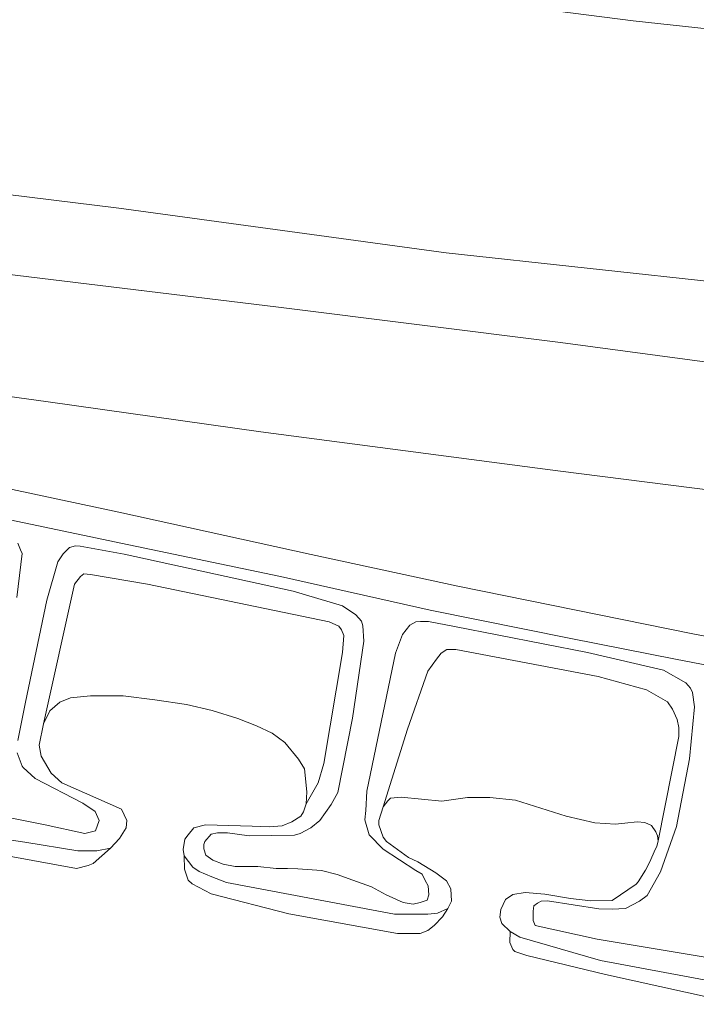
# Model space of a CAD drawing. Extents: x 126429 to 133038, y 413091 to 414846.
# Tile 61 of 256: x 127471 to 127500, y 413662 to 413704. Entities that reach past the tile are written whole.
import ezdxf

# ---------------------------------------------------------------- set-up
doc = ezdxf.new("R2010")
doc.units = 0
for name, color, linetype, lineweight in [('B-ME-BC-BETONVORM-GV', 50, 'Continuous', 18), ('B-ME-GR-GRAS-GV', 60, 'Continuous', 13), ('B-ME-GW-TALUD_KRUIN-G', 90, 'Continuous', 18), ('B-ME-GW-TALUD_TEEN-G', 90, 'Continuous', 18), ('B-ME-OB-BEKLEDING_STEEN-GV', 30, 'Continuous', 18), ('B-ME-OB-OEVERVOORZIENING-G', 7, 'Continuous', 18), ('B-ME-OG-WATER_RIVIER-GV', 130, 'Continuous', 18)]:
    doc.layers.add(name, color=color, linetype=linetype, lineweight=lineweight)

msp = doc.modelspace()

# ---------------------------------------------------------------- linework, layer by layer
at = {"layer": 'B-ME-BC-BETONVORM-GV'}
for points in [[(127382.1325, 413693.9371, 1.158), (127383.1461, 413693.9313, 1.158), (127383.1485, 413690.3947, 1.077), (127394.9537, 413690.7103, 1.086), (127401.3515, 413690.809, 1.104), (127406.72, 413690.7784, 1.095), (127412.3511, 413690.7237, 1.095), (127418.8599, 413690.5289, 1.104), (127424.8978, 413690.2494, 1.113), (127430.5945, 413689.8565, 1.104), (127435.6655, 413689.3874, 1.095), (127445.0139, 413688.179, 1.131), (127451.7437, 413687.2396, 1.131), (127459.8461, 413686.0536, 1.149), (127465.2926, 413685.2341, 1.149), (127469.8216, 413684.4388, 1.158), (127475.2571, 413683.2802, 1.104), (127483.4912, 413681.4762, 1.113), (127489.768, 413680.1114, 1.122), (127499.8253, 413678.0718, 1.113), (127507.0009, 413676.7158, 1.095)], [(127506.7905, 413675.5143, 1.0915), (127499.0874, 413676.9987, 1.0755), (127494.6083, 413677.8708, 1.0995), (127488.5874, 413679.0885, 1.1395), (127482.1792, 413680.5354, 1.0915), (127475.6915, 413681.8829, 1.0675), (127466.7121, 413683.7762, 1.1155), (127460.8589, 413684.7989, 1.1155), (127452.1019, 413686.0116, 1.1235), (127442.4979, 413687.2077, 1.1315), (127435.885, 413688.1296, 1.1155), (127428.4408, 413688.8729, 1.1075), (127422.6968, 413689.206, 1.0755), (127415.5385, 413689.5291, 1.1075), (127410.1729, 413689.5998, 1.1315), (127401.8594, 413689.6672, 1.1075), (127394.5902, 413689.4884, 1.1075), (127389.9889, 413689.4746, 1.1235), (127382.499, 413689.2371, 1.0515)]]:
    msp.add_polyline3d(points, dxfattribs=at)
at = {"layer": 'B-ME-GR-GRAS-GV'}
for points in [[(127510.4447, 413702.8932, 5.929), (127497.2754, 413704.3199, 5.956), (127485.4357, 413705.8516, 5.938), (127474.5375, 413707.1594, 5.902), (127462.921, 413708.3294, 5.92), (127450.0433, 413709.5517, 5.866), (127438.403, 413710.4966, 5.848), (127430.0161, 413711.0174, 5.92), (127420.3552, 413711.4555, 5.938), (127406.9214, 413711.8475, 5.956), (127394.6477, 413712.3229, 5.938), (127384.9416, 413712.7387, 5.929), (127383.7811, 413712.7809, 5.929), (127383.8193, 413714.4863, 5.9725), (127382.5431, 413714.5311, 5.9725)], [(127501.3332, 413693.0756, 2.698), (127489.271, 413694.3931, 2.718), (127475.266, 413696.3001, 2.738), (127459.7343, 413698.2157, 2.708), (127444.1301, 413699.6675, 2.708), (127428.0379, 413700.9857, 2.708), (127412.7754, 413701.8236, 2.788), (127398.4642, 413702.7062, 2.838), (127384.0008, 413703.2392, 2.818), (127383.3388, 413703.2555, 2.8172), (127383.7811, 413712.7809, 5.929), (127384.9416, 413712.7387, 5.929), (127394.6477, 413712.3229, 5.938), (127406.9214, 413711.8475, 5.956), (127420.3552, 413711.4555, 5.938), (127430.0161, 413711.0174, 5.92), (127438.403, 413710.4966, 5.848), (127450.0433, 413709.5517, 5.866), (127462.921, 413708.3294, 5.92), (127474.5375, 413707.1594, 5.902), (127485.4357, 413705.8516, 5.938), (127497.2754, 413704.3199, 5.956), (127510.4447, 413702.8932, 5.929)], [(127304.0653, 413701.984, 2.778), (127305.3315, 413702.0611, 2.778), (127317.6482, 413702.5415, 2.768), (127332.0181, 413703.1853, 2.778), (127345.0345, 413703.7368, 2.828), (127355.5214, 413703.727, 2.788), (127368.1351, 413703.63, 2.798), (127382.2813, 413703.2816, 2.8158), (127383.3388, 413703.2555, 2.8172), (127384.0008, 413703.2392, 2.818), (127398.4642, 413702.7062, 2.838), (127412.7754, 413701.8236, 2.788), (127428.0379, 413700.9857, 2.708), (127444.1301, 413699.6675, 2.708), (127459.7343, 413698.2157, 2.708), (127475.266, 413696.3001, 2.738), (127489.271, 413694.3931, 2.718), (127501.3332, 413693.0756, 2.698)], [(127510.5543, 413688.358, 2.449), (127494.1606, 413690.5439, 2.449), (127482.0906, 413692.0631, 2.449), (127470.3529, 413693.4854, 2.4585), (127456.0721, 413695.0886, 2.4585), (127444.1184, 413696.1554, 2.487), (127433.6825, 413696.952, 2.4775), (127417.496, 413697.9241, 2.4775), (127402.2117, 413698.5505, 2.449), (127391.2114, 413699.0398, 2.4395), (127383.3543, 413699.2983, 2.43), (127383.3665, 413700.2204, 2.5635), (127382.1554, 413700.2548, 2.5635), (127382.144, 413699.3373, 2.43), (127376.1634, 413699.5299, 2.43), (127360.7557, 413699.4751, 2.4015), (127349.4856, 413699.5156, 2.392), (127336.9306, 413699.3732, 2.4205), (127330.7571, 413699.1945, 2.392), (127324.0986, 413698.8996, 2.392), (127315.8466, 413698.6613, 2.43), (127308.0468, 413698.4452, 2.43), (127304.385, 413698.2817, 2.409), (127303.1912, 413698.2285, 2.4021)], [(127510.3464, 413682.984, 1.226), (127494.0532, 413685.0517, 1.302), (127481.342, 413686.7172, 1.2165), (127472.2428, 413688.0055, 1.3495), (127461.5041, 413689.4934, 1.3495), (127452.5108, 413690.5952, 1.397), (127443.6707, 413691.454, 1.378), (127435.5191, 413692.1425, 1.3495), (127425.5608, 413692.8888, 1.2925), (127415.234, 413693.4708, 1.359), (127405.0842, 413693.9805, 1.302), (127392.5569, 413694.5275, 1.283), (127383.1806, 413694.8206, 1.3688), (127383.3543, 413699.2983, 2.43), (127391.2114, 413699.0398, 2.4395), (127402.2117, 413698.5505, 2.449), (127417.496, 413697.9241, 2.4775), (127433.6825, 413696.952, 2.4775), (127444.1184, 413696.1554, 2.487), (127456.0721, 413695.0886, 2.4585), (127470.3529, 413693.4854, 2.4585), (127482.0906, 413692.0631, 2.449), (127494.1606, 413690.5439, 2.449), (127510.5543, 413688.358, 2.449)], [(127435.5191, 413692.1425, 1.3495), (127443.6707, 413691.454, 1.378), (127452.5108, 413690.5952, 1.397), (127461.5041, 413689.4934, 1.3495), (127472.2428, 413688.0055, 1.3495), (127481.342, 413686.7172, 1.2165), (127494.0532, 413685.0517, 1.302), (127510.3464, 413682.984, 1.226)], [(127382.499, 413689.2371, 1.0515), (127389.9889, 413689.4746, 1.1235), (127394.5902, 413689.4884, 1.1075), (127401.8594, 413689.6672, 1.1075), (127410.1729, 413689.5998, 1.1315), (127415.5385, 413689.5291, 1.1075), (127422.6968, 413689.206, 1.0755), (127428.4408, 413688.8729, 1.1075), (127435.885, 413688.1296, 1.1155), (127442.4979, 413687.2077, 1.1315), (127452.1019, 413686.0116, 1.1235), (127460.8589, 413684.7989, 1.1155), (127466.7121, 413683.7762, 1.1155), (127475.6915, 413681.8829, 1.0675), (127482.1792, 413680.5354, 1.0915), (127488.5874, 413679.0885, 1.1395), (127494.6083, 413677.8708, 1.0995), (127499.0874, 413676.9987, 1.0755), (127506.7905, 413675.5143, 1.0915)], [(127507.0009, 413676.7158, 1.095), (127499.8253, 413678.0718, 1.113), (127489.768, 413680.1114, 1.122), (127483.4912, 413681.4762, 1.113), (127475.2571, 413683.2802, 1.104), (127469.8216, 413684.4388, 1.158), (127465.2926, 413685.2341, 1.149), (127459.8461, 413686.0536, 1.149), (127451.7437, 413687.2396, 1.131), (127445.0139, 413688.179, 1.131), (127435.6655, 413689.3874, 1.095)], [(127470.8923, 413679.6258, 1.162), (127471.1284, 413681.5144, 1.144), (127471.059, 413681.6734, 1.144), (127470.9443, 413681.9518, 1.126)], [(127470.9443, 413681.9518, 1.126), (127471.059, 413681.6734, 1.144), (127471.1284, 413681.5144, 1.144), (127470.8923, 413679.6258, 1.162)], [(127501.6383, 413664.025, 1.027), (127495.7303, 413665.0086, 1.027), (127493.0758, 413665.5844, 1.027), (127492.9876, 413665.8059, 1.027), (127492.9899, 413666.2054, 1.027), (127493.0137, 413666.4288, 1.027), (127493.1722, 413666.5407, 1.027), (127493.3304, 413666.6299, 1.027), (127493.6009, 413666.6509, 1.027), (127495.7973, 413666.2982, 1.027), (127496.3654, 413666.295, 1.027), (127496.9377, 413666.3143, 1.027), (127497.5472, 413666.6284, 1.027), (127497.868, 413666.8788, 1.027), (127498.4415, 413667.8942, 1.027), (127499.1269, 413669.8268, 1.036), (127499.6841, 413672.7294, 1.081), (127499.9008, 413674.946, 1.081), (127499.8111, 413675.5691, 1.081), (127499.722, 413675.7499, 1.081), (127499.5193, 413675.9794, 1.081), (127498.565, 413676.5194, 1.081), (127495.314, 413677.2804, 1.081), (127489.6214, 413678.3941, 1.081), (127488.5157, 413678.6049, 1.081), (127488.1755, 413678.6069, 1.081), (127487.9727, 413678.5855, 1.081), (127487.7171, 413678.4462, 1.081), (127487.395, 413678.0549, 1.081), (127487.0958, 413677.2435, 1.081), (127485.8807, 413671.3465, 1.081), (127485.8309, 413670.5133, 1.081), (127485.7835, 413670.1113, 1.081), (127485.9711, 413669.4651, 1.054), (127486.5762, 413668.853, 1.054), (127487.9654, 413667.9485, 1.009), (127488.2348, 413667.7893, 1.009), (127488.3704, 413667.5144, 1.009), (127488.5036, 413667.2891, 1.009), (127488.5239, 413666.9051, 1.009), (127488.4551, 413666.6803, 1.009), (127488.1616, 413666.5693, 1.009), (127487.8571, 413666.5035, 1.009), (127487.4325, 413666.5768, 1.009), (127486.696, 413666.9029, 1.009), (127486.0798, 413667.245, 1.009), (127485.2796, 413667.5323, 1.009), (127484.6111, 413667.7809, 1), (127483.9318, 413667.9524, 0.991), (127482.92, 413668.01, 0.982), (127482.4854, 413668.035, 0.982), (127482.0011, 413668.0377, 0.982), (127481.2087, 413668.1114, 0.973), (127480.2446, 413668.1169, 0.973), (127479.7282, 413668.2122, 0.973), (127479.289, 413668.3821, 0.973), (127478.9826, 413668.6019, 0.973), (127478.894, 413668.8727, 0.973), (127478.895, 413669.0551, 0.973), (127478.9409, 413669.19, 0.973), (127479.213, 413669.5038, 0.973), (127479.4827, 413669.5541, 0.973), (127479.9091, 413669.5517, 0.973), (127480.8431, 413669.4236, 0.973), (127482.772, 413669.4576, 1), (127483.0206, 413669.5251, 1.009), (127483.4802, 413669.7735, 1.063), (127483.8665, 413670.0898, 1.072), (127484.3537, 413670.7639, 1.09), (127484.627, 413671.2804, 1.126), (127485.254, 413674.4599, 1.117), (127485.7504, 413677.7661, 1.081), (127485.7091, 413678.4195, 1.081), (127485.6426, 413678.6202, 1.081), (127485.4058, 413678.8844, 1.081), (127484.8323, 413679.2796, 1.072), (127482.7252, 413679.9021, 1.063), (127475.4887, 413681.4859, 1.054), (127473.6134, 413681.8367, 1.054), (127473.4098, 413681.8379, 1.063), (127473.1524, 413681.7704, 1.072), (127472.8792, 413681.499, 1.081), (127472.6479, 413681.153, 1.099), (127472.1759, 413679.5117, 1.108), (127471.2657, 413675.1497, 1.099), (127470.9411, 413673.516, 1.099)], [(127470.9411, 413673.516, 1.099), (127471.2657, 413675.1497, 1.099), (127472.1759, 413679.5117, 1.108), (127472.6479, 413681.153, 1.099), (127472.8792, 413681.499, 1.081), (127473.1524, 413681.7704, 1.072), (127473.4098, 413681.8379, 1.063), (127473.6134, 413681.8367, 1.054), (127475.4887, 413681.4859, 1.054), (127482.7252, 413679.9021, 1.063), (127484.8323, 413679.2796, 1.072), (127485.4058, 413678.8844, 1.081), (127485.6426, 413678.6202, 1.081), (127485.7091, 413678.4195, 1.081), (127485.7504, 413677.7661, 1.081), (127485.254, 413674.4599, 1.117), (127484.627, 413671.2804, 1.126), (127484.3537, 413670.7639, 1.09), (127483.8665, 413670.0898, 1.072), (127483.4802, 413669.7735, 1.063), (127483.0206, 413669.5251, 1.009), (127482.772, 413669.4576, 1), (127480.8431, 413669.4236, 0.973), (127479.9091, 413669.5517, 0.973), (127479.4827, 413669.5541, 0.973), (127479.213, 413669.5038, 0.973), (127478.9409, 413669.19, 0.973), (127478.895, 413669.0551, 0.973), (127478.894, 413668.8727, 0.973), (127478.9826, 413668.6019, 0.973), (127479.289, 413668.3821, 0.973), (127479.7282, 413668.2122, 0.973), (127480.2446, 413668.1169, 0.973), (127481.2087, 413668.1114, 0.973), (127482.0011, 413668.0377, 0.982), (127482.4854, 413668.035, 0.982), (127482.92, 413668.01, 0.982), (127483.9318, 413667.9524, 0.991), (127484.6111, 413667.7809, 1), (127485.2796, 413667.5323, 1.009), (127486.0798, 413667.245, 1.009), (127486.696, 413666.9029, 1.009), (127487.4325, 413666.5768, 1.009), (127487.8571, 413666.5035, 1.009), (127488.1616, 413666.5693, 1.009), (127488.4551, 413666.6803, 1.009), (127488.5239, 413666.9051, 1.009), (127488.5036, 413667.2891, 1.009), (127488.3704, 413667.5144, 1.009), (127488.2348, 413667.7893, 1.009), (127487.9654, 413667.9485, 1.009), (127486.5762, 413668.853, 1.054), (127485.9711, 413669.4651, 1.054), (127485.7835, 413670.1113, 1.081), (127485.8309, 413670.5133, 1.081), (127485.8807, 413671.3465, 1.081), (127487.0958, 413677.2435, 1.081), (127487.395, 413678.0549, 1.081), (127487.7171, 413678.4462, 1.081), (127487.9727, 413678.5855, 1.081), (127488.1755, 413678.6069, 1.081), (127488.5157, 413678.6049, 1.081), (127489.6214, 413678.3941, 1.081), (127495.314, 413677.2804, 1.081), (127498.565, 413676.5194, 1.081), (127499.5193, 413675.9794, 1.081), (127499.722, 413675.7499, 1.081), (127499.8111, 413675.5691, 1.081), (127499.9008, 413674.946, 1.081), (127499.6841, 413672.7294, 1.081), (127499.1269, 413669.8268, 1.036), (127498.4415, 413667.8942, 1.027), (127497.868, 413666.8788, 1.027), (127497.5472, 413666.6284, 1.027), (127496.9377, 413666.3143, 1.027), (127496.3654, 413666.295, 1.027), (127495.7973, 413666.2982, 1.027), (127493.6009, 413666.6509, 1.027), (127493.3304, 413666.6299, 1.027), (127493.1722, 413666.5407, 1.027), (127493.0137, 413666.4288, 1.027), (127492.9899, 413666.2054, 1.027), (127492.9876, 413665.8059, 1.027), (127493.0758, 413665.5844, 1.027), (127495.7303, 413665.0086, 1.027), (127501.6383, 413664.025, 1.027)], [(127502.2217, 413662.9067, 0.7), (127495.8672, 413664.0994, 0.7), (127492.4148, 413665.0861, 0.7), (127492.0086, 413665.3276, 0.7), (127491.6563, 413665.6832, 0.7), (127491.5618, 413665.9448, 0.7), (127491.61, 413666.2789, 0.7), (127491.8027, 413666.7057, 0.7), (127492.1171, 413666.9198, 0.7), (127492.645, 413667.0105, 0.7), (127493.4903, 413666.9334, 0.7), (127494.5948, 413666.7464, 0.7), (127495.464, 413666.6409, 0.7), (127496.3672, 413666.6628, 0.7), (127497.3985, 413667.3626, 0.7), (127497.4894, 413667.4549, 0.7), (127497.7986, 413667.9648, 0.7), (127497.9882, 413668.3192, 0.7), (127498.2116, 413668.8374, 0.7), (127498.2837, 413668.9797, 0.7), (127498.3326, 413669.2171, 0.7), (127499.2174, 413673.6866, 0.6205), (127499.2195, 413674.0607, 0.6205), (127499.1528, 413674.4102, 0.6205), (127498.958, 413674.8563, 0.6335), (127498.7365, 413675.1689, 0.6465), (127497.8464, 413675.68, 0.6595), (127495.7685, 413676.255, 0.666), (127489.6811, 413677.4123, 0.666), (127489.304, 413677.4128, 0.666), (127489.0476, 413677.2438, 0.666), (127488.8514, 413676.9957, 0.666), (127488.48, 413676.4767, 0.666), (127487.6118, 413674.0027, 0.666), (127486.568, 413670.6716, 0.7), (127486.3935, 413670.083, 0.7), (127486.3924, 413669.9061, 0.7), (127486.5799, 413669.3774, 0.7), (127486.712, 413669.1895, 0.7), (127487.6592, 413668.5088, 0.7), (127488.0587, 413668.3171, 0.7), (127488.8292, 413667.8405, 0.7), (127489.2824, 413667.5012, 0.7), (127489.4702, 413667.1646, 0.7), (127489.4909, 413666.6343, 0.7), (127489.3379, 413666.3211, 0.7), (127488.8964, 413666.1198, 0.7), (127488.4791, 413666.0744, 0.7), (127487.0621, 413666.0825, 0.7), (127479.8725, 413667.4336, 0.7), (127479.2462, 413667.6797, 0.7), (127478.7027, 413667.898, 0.7), (127478.4218, 413668.0817, 0.7), (127478.0641, 413668.5676, 0.7), (127478.0176, 413668.838, 0.7), (127478.0915, 413669.2893, 0.7), (127478.2352, 413669.4787, 0.7), (127478.478, 413669.7669, 0.7), (127478.9738, 413669.9068, 0.7), (127479.973, 413669.8749, 0.7), (127480.9724, 413669.8454, 0.7), (127481.7088, 413669.8175, 0.7), (127482.2519, 413669.8641, 0.7), (127482.6668, 413670.0334, 0.7), (127483.0458, 413670.2668, 0.7), (127483.1665, 413670.4602, 0.7), (127483.2789, 413670.7957, 0.7), (127483.7955, 413671.692, 0.627), (127484.028, 413672.5204, 0.627), (127484.8333, 413677.2774, 0.653), (127484.8871, 413678.0051, 0.653), (127484.7905, 413678.251, 0.653), (127484.6694, 413678.409, 0.653), (127484.2636, 413678.5903, 0.653), (127476.4874, 413680.2094, 0.653), (127474.0559, 413680.6106, 0.653), (127473.7633, 413680.6448, 0.653), (127473.6162, 413680.5318, 0.653), (127473.3669, 413680.2036, 0.653), (127472.0451, 413674.2254, 0.7), (127471.8473, 413673.3057, 0.7), (127471.9424, 413672.8436, 0.7), (127472.3642, 413672.1082, 0.7), (127472.822, 413671.703, 0.7), (127475.3728, 413670.5691, 0.7), (127475.6087, 413670.0817, 0.7), (127475.582, 413669.7728, 0.7), (127475.2845, 413669.3153, 0.7), (127474.9018, 413668.9047, 0.7), (127474.3242, 413668.782, 0.7), (127473.5125, 413668.7821, 0.7), (127471.2339, 413669.1535, 0.7), (127469.0272, 413669.4835, 0.7)], [(127470.9154, 413672.9755, 1.099), (127471.1204, 413672.4182, 1.081), (127471.1651, 413672.3503, 1.027), (127471.676, 413671.8789, 0.991), (127473.7161, 413670.8216, 0.919), (127474.2435, 413670.476, 0.91), (127474.4215, 413670.0921, 0.883), (127474.2613, 413669.6425, 0.883), (127473.8102, 413669.5324, 0.883), (127472.1129, 413669.9018, 0.91), (127469.1636, 413670.4827, 0.892)], [(127469.1636, 413670.4827, 0.892), (127472.1129, 413669.9018, 0.91), (127473.8102, 413669.5324, 0.883), (127474.2613, 413669.6425, 0.883), (127474.4215, 413670.0921, 0.883), (127474.2435, 413670.476, 0.91), (127473.7161, 413670.8216, 0.919), (127471.676, 413671.8789, 0.991), (127471.1651, 413672.3503, 1.027), (127471.1204, 413672.4182, 1.081), (127470.9154, 413672.9755, 1.099)]]:
    msp.add_polyline3d(points, dxfattribs=at)
for points in [[(127484.8333, 413677.2774, 0.653), (127484.028, 413672.5204, 0.627), (127483.7955, 413671.692, 0.627), (127483.2789, 413670.7957, 0.7), (127483.3056, 413671.3096, 0.7), (127483.2117, 413672.3019, 0.7), (127482.9548, 413672.7052, 0.7), (127482.3654, 413673.4219, 0.7), (127481.8209, 413673.8292, 0.7), (127481.1554, 413674.1359, 0.7), (127480.3603, 413674.4536, 0.7), (127479.2526, 413674.7987, 0.7), (127478.1622, 413675.0532, 0.7), (127476.8016, 413675.2578, 0.7), (127475.442, 413675.4196, 0.7), (127474.0464, 413675.4264, 0.7), (127473.1927, 413675.335, 0.7), (127472.7342, 413675.1564, 0.7), (127472.3046, 413674.7777, 0.7), (127472.0451, 413674.2254, 0.7), (127473.3669, 413680.2036, 0.653), (127473.6162, 413680.5318, 0.653), (127473.7633, 413680.6448, 0.653), (127474.0559, 413680.6106, 0.653), (127476.4874, 413680.2094, 0.653), (127484.2636, 413678.5903, 0.653), (127484.6694, 413678.409, 0.653), (127484.7905, 413678.251, 0.653), (127484.8871, 413678.0051, 0.653)], [(127499.2174, 413673.6866, 0.6205), (127498.3326, 413669.2171, 0.7), (127498.3075, 413669.4341, 0.7), (127498.2371, 413669.601, 0.7), (127498.0603, 413669.878, 0.7), (127497.7638, 413670.001, 0.7), (127497.434, 413670.0266, 0.7), (127496.9172, 413669.977, 0.7), (127496.5192, 413669.9284, 0.7), (127495.6366, 413669.9829, 0.7), (127494.3967, 413670.2732, 0.7), (127492.2385, 413670.9562, 0.7), (127491.1321, 413671.0643, 0.7), (127490.1749, 413671.0698, 0.7), (127489.0895, 413670.9183, 0.7), (127487.341, 413671.0843, 0.7), (127486.8889, 413671.0393, 0.7), (127486.7694, 413670.9211, 0.7), (127486.568, 413670.6716, 0.7), (127487.6118, 413674.0027, 0.666), (127488.48, 413676.4767, 0.666), (127488.8514, 413676.9957, 0.666), (127489.0476, 413677.2438, 0.666), (127489.304, 413677.4128, 0.666), (127489.6811, 413677.4123, 0.666), (127495.7685, 413676.255, 0.666), (127497.8464, 413675.68, 0.6595), (127498.7365, 413675.1689, 0.6465), (127498.958, 413674.8563, 0.6335), (127499.1528, 413674.4102, 0.6205), (127499.2195, 413674.0607, 0.6205)]]:
    msp.add_polyline3d(points, close=True, dxfattribs=at)
at = {"layer": 'B-ME-GW-TALUD_KRUIN-G'}
for points in [[(127383.7811, 413712.7809, 5.929), (127384.9416, 413712.7387, 5.929), (127394.6477, 413712.3229, 5.938), (127406.9214, 413711.8475, 5.956), (127420.3552, 413711.4555, 5.938), (127430.0161, 413711.0174, 5.92), (127438.403, 413710.4966, 5.848), (127450.0433, 413709.5517, 5.866), (127462.921, 413708.3294, 5.92), (127474.5375, 413707.1594, 5.902), (127485.4357, 413705.8516, 5.938), (127497.2754, 413704.3199, 5.956), (127510.4447, 413702.8932, 5.929), (127524.3115, 413701.3274, 5.929), (127537.1639, 413699.6323, 5.965), (127553.6213, 413697.6627, 5.938), (127569.4077, 413695.7699, 5.938), (127585.5347, 413693.8146, 5.947), (127599.2425, 413692.0245, 5.893), (127609.6008, 413690.7133, 5.8704)], [(127510.5543, 413688.358, 2.449), (127494.1606, 413690.5439, 2.449), (127482.0906, 413692.0631, 2.449), (127470.3529, 413693.4854, 2.4585), (127456.0721, 413695.0886, 2.4585), (127444.1184, 413696.1554, 2.487), (127433.6825, 413696.952, 2.4775), (127417.496, 413697.9241, 2.4775), (127402.2117, 413698.5505, 2.449), (127391.2114, 413699.0398, 2.4395), (127383.3543, 413699.2983, 2.43)], [(127470.8923, 413679.6258, 1.162), (127471.1284, 413681.5144, 1.144), (127471.059, 413681.6734, 1.144), (127470.9443, 413681.9518, 1.126)], [(127501.6383, 413664.025, 1.027), (127495.7303, 413665.0086, 1.027), (127493.0758, 413665.5844, 1.027), (127492.9876, 413665.8059, 1.027), (127492.9899, 413666.2054, 1.027), (127493.0137, 413666.4288, 1.027), (127493.1722, 413666.5407, 1.027), (127493.3304, 413666.6299, 1.027), (127493.6009, 413666.6509, 1.027), (127495.7973, 413666.2982, 1.027), (127496.3654, 413666.295, 1.027), (127496.9377, 413666.3143, 1.027), (127497.5472, 413666.6284, 1.027), (127497.868, 413666.8788, 1.027), (127498.4415, 413667.8942, 1.027), (127499.1269, 413669.8268, 1.036), (127499.6841, 413672.7294, 1.081), (127499.9008, 413674.946, 1.081), (127499.8111, 413675.5691, 1.081), (127499.722, 413675.7499, 1.081), (127499.5193, 413675.9794, 1.081), (127498.565, 413676.5194, 1.081), (127495.314, 413677.2804, 1.081), (127489.6214, 413678.3941, 1.081), (127488.5157, 413678.6049, 1.081), (127488.1755, 413678.6069, 1.081), (127487.9727, 413678.5855, 1.081), (127487.7171, 413678.4462, 1.081), (127487.395, 413678.0549, 1.081), (127487.0958, 413677.2435, 1.081), (127485.8807, 413671.3465, 1.081), (127485.8309, 413670.5133, 1.081), (127485.7835, 413670.1113, 1.081), (127485.9711, 413669.4651, 1.054), (127486.5762, 413668.853, 1.054), (127487.9654, 413667.9485, 1.009), (127488.2348, 413667.7893, 1.009), (127488.3704, 413667.5144, 1.009), (127488.5036, 413667.2891, 1.009), (127488.5239, 413666.9051, 1.009), (127488.4551, 413666.6803, 1.009), (127488.1616, 413666.5693, 1.009), (127487.8571, 413666.5035, 1.009), (127487.4325, 413666.5768, 1.009), (127486.696, 413666.9029, 1.009), (127486.0798, 413667.245, 1.009), (127485.2796, 413667.5323, 1.009), (127484.6111, 413667.7809, 1), (127483.9318, 413667.9524, 0.991), (127482.92, 413668.01, 0.982), (127482.4854, 413668.035, 0.982), (127482.0011, 413668.0377, 0.982), (127481.2087, 413668.1114, 0.973), (127480.2446, 413668.1169, 0.973), (127479.7282, 413668.2122, 0.973), (127479.289, 413668.3821, 0.973), (127478.9826, 413668.6019, 0.973), (127478.894, 413668.8727, 0.973), (127478.895, 413669.0551, 0.973), (127478.9409, 413669.19, 0.973), (127479.213, 413669.5038, 0.973), (127479.4827, 413669.5541, 0.973), (127479.9091, 413669.5517, 0.973), (127480.8431, 413669.4236, 0.973), (127482.772, 413669.4576, 1), (127483.0206, 413669.5251, 1.009), (127483.4802, 413669.7735, 1.063), (127483.8665, 413670.0898, 1.072), (127484.3537, 413670.7639, 1.09), (127484.627, 413671.2804, 1.126), (127485.254, 413674.4599, 1.117), (127485.7504, 413677.7661, 1.081), (127485.7091, 413678.4195, 1.081), (127485.6426, 413678.6202, 1.081), (127485.4058, 413678.8844, 1.081), (127484.8323, 413679.2796, 1.072), (127482.7252, 413679.9021, 1.063), (127475.4887, 413681.4859, 1.054), (127473.6134, 413681.8367, 1.054), (127473.4098, 413681.8379, 1.063), (127473.1524, 413681.7704, 1.072), (127472.8792, 413681.499, 1.081), (127472.6479, 413681.153, 1.099), (127472.1759, 413679.5117, 1.108), (127471.2657, 413675.1497, 1.099), (127470.9411, 413673.516, 1.099)], [(127470.9154, 413672.9755, 1.099), (127471.1204, 413672.4182, 1.081), (127471.1651, 413672.3503, 1.027), (127471.676, 413671.8789, 0.991), (127473.7161, 413670.8216, 0.919), (127474.2435, 413670.476, 0.91), (127474.4215, 413670.0921, 0.883), (127474.2613, 413669.6425, 0.883), (127473.8102, 413669.5324, 0.883), (127472.1129, 413669.9018, 0.91), (127469.1636, 413670.4827, 0.892)]]:
    msp.add_polyline3d(points, dxfattribs=at)
at = {"layer": 'B-ME-GW-TALUD_TEEN-G'}
for points in [[(127383.3388, 413703.2555, 2.8172), (127384.0008, 413703.2392, 2.818), (127398.4642, 413702.7062, 2.838), (127412.7754, 413701.8236, 2.788), (127428.0379, 413700.9857, 2.708), (127444.1301, 413699.6675, 2.708), (127459.7343, 413698.2157, 2.708), (127475.266, 413696.3001, 2.738), (127489.271, 413694.3931, 2.718), (127501.3332, 413693.0756, 2.698), (127515.1372, 413691.8953, 2.668)], [(127383.1806, 413694.8206, 1.3688), (127392.5569, 413694.5275, 1.283), (127405.0842, 413693.9805, 1.302), (127415.234, 413693.4708, 1.359), (127425.5608, 413692.8888, 1.2925), (127435.5191, 413692.1425, 1.3495), (127443.6707, 413691.454, 1.378), (127452.5108, 413690.5952, 1.397), (127461.5041, 413689.4934, 1.3495), (127472.2428, 413688.0055, 1.3495), (127481.342, 413686.7172, 1.2165), (127494.0532, 413685.0517, 1.302), (127510.3464, 413682.984, 1.226)], [(127483.2789, 413670.7957, 0.7), (127483.7955, 413671.692, 0.627), (127484.028, 413672.5204, 0.627), (127484.8333, 413677.2774, 0.653), (127484.8871, 413678.0051, 0.653), (127484.7905, 413678.251, 0.653), (127484.6694, 413678.409, 0.653), (127484.2636, 413678.5903, 0.653), (127476.4874, 413680.2094, 0.653), (127474.0559, 413680.6106, 0.653), (127473.7633, 413680.6448, 0.653), (127473.6162, 413680.5318, 0.653), (127473.3669, 413680.2036, 0.653), (127472.0451, 413674.2254, 0.7)], [(127498.3326, 413669.2171, 0.7), (127499.2174, 413673.6866, 0.6205), (127499.2195, 413674.0607, 0.6205), (127499.1528, 413674.4102, 0.6205), (127498.958, 413674.8563, 0.6335), (127498.7365, 413675.1689, 0.6465), (127497.8464, 413675.68, 0.6595), (127495.7685, 413676.255, 0.666), (127489.6811, 413677.4123, 0.666), (127489.304, 413677.4128, 0.666), (127489.0476, 413677.2438, 0.666), (127488.8514, 413676.9957, 0.666), (127488.48, 413676.4767, 0.666), (127487.6118, 413674.0027, 0.666), (127486.568, 413670.6716, 0.7)]]:
    msp.add_polyline3d(points, dxfattribs=at)
at = {"layer": 'B-ME-OB-BEKLEDING_STEEN-GV'}
for points in [[(127473.5125, 413668.7821, 0.7), (127474.3242, 413668.782, 0.7), (127474.9018, 413668.9047, 0.7), (127474.1605, 413668.2401, 0.7), (127473.9473, 413668.1562, 0.7), (127473.4454, 413668.0306, 0.7), (127463.5592, 413669.8419, 0.7), (127463.3057, 413670.1625, 0.7), (127463.2428, 413670.3117, 0.7), (127463.2022, 413670.6524, 0.7), (127463.6089, 413671.4467, 0.7), (127463.7021, 413671.1133, 0.7), (127464.1982, 413670.6354, 0.7), (127465.6622, 413670.259, 0.7), (127469.0272, 413669.4835, 0.7), (127471.2339, 413669.1535, 0.7)], [(127487.0621, 413666.0825, 0.7), (127488.4791, 413666.0744, 0.7), (127488.8964, 413666.1198, 0.7), (127489.3379, 413666.3211, 0.7), (127489.1068, 413665.956, 0.7), (127488.7494, 413665.5857, 0.7), (127488.4908, 413665.3723, 0.7), (127488.1497, 413665.2466, 0.7), (127487.1924, 413665.2521, 0.7), (127482.5407, 413666.0858, 0.7), (127479.2079, 413666.9472, 0.7), (127478.4041, 413667.3815, 0.7), (127478.2347, 413667.5314, 0.7), (127478.0672, 413668.0004, 0.7), (127478.0641, 413668.5676, 0.7), (127478.4218, 413668.0817, 0.7), (127478.7027, 413667.898, 0.7), (127479.2462, 413667.6797, 0.7), (127479.8725, 413667.4336, 0.7)], [(127495.8672, 413664.0994, 0.7), (127502.2217, 413662.9067, 0.7), (127502.9315, 413662.9492, 0.7), (127503.6333, 413663.1471, 0.7), (127503.0075, 413662.4877, 0.7), (127502.6236, 413662.3197, 0.7), (127502.5171, 413662.299, 0.7), (127501.8365, 413662.2172, 0.7), (127496.0887, 413663.4868, 0.7), (127492.7146, 413664.3052, 0.7), (127492.2061, 413664.4831, 0.7), (127492.1215, 413664.5687, 0.7), (127491.9956, 413664.8673, 0.7), (127492.0086, 413665.3276, 0.7), (127492.4148, 413665.0861, 0.7)]]:
    msp.add_polyline3d(points, close=True, dxfattribs=at)
at = {"layer": 'B-ME-OB-OEVERVOORZIENING-G'}
msp.add_polyline3d([(127502.2217, 413662.9067, 0.7), (127495.8672, 413664.0994, 0.7), (127492.4148, 413665.0861, 0.7), (127492.0086, 413665.3276, 0.7), (127491.6563, 413665.6832, 0.7), (127491.5618, 413665.9448, 0.7), (127491.61, 413666.2789, 0.7), (127491.8027, 413666.7057, 0.7), (127492.1171, 413666.9198, 0.7), (127492.645, 413667.0105, 0.7), (127493.4903, 413666.9334, 0.7), (127494.5948, 413666.7464, 0.7), (127495.464, 413666.6409, 0.7), (127496.3672, 413666.6628, 0.7), (127497.3985, 413667.3626, 0.7), (127497.4894, 413667.4549, 0.7), (127497.7986, 413667.9648, 0.7), (127497.9882, 413668.3192, 0.7), (127498.2116, 413668.8374, 0.7), (127498.2837, 413668.9797, 0.7), (127498.3326, 413669.2171, 0.7), (127498.3075, 413669.4341, 0.7), (127498.2371, 413669.601, 0.7), (127498.0603, 413669.878, 0.7), (127497.7638, 413670.001, 0.7), (127497.434, 413670.0266, 0.7), (127496.9172, 413669.977, 0.7), (127496.5192, 413669.9284, 0.7), (127495.6366, 413669.9829, 0.7), (127494.3967, 413670.2732, 0.7), (127492.2385, 413670.9562, 0.7), (127491.1321, 413671.0643, 0.7), (127490.1749, 413671.0698, 0.7), (127489.0895, 413670.9183, 0.7), (127487.341, 413671.0843, 0.7), (127486.8889, 413671.0393, 0.7), (127486.7694, 413670.9211, 0.7), (127486.568, 413670.6716, 0.7), (127486.3935, 413670.083, 0.7), (127486.3924, 413669.9061, 0.7), (127486.5799, 413669.3774, 0.7), (127486.712, 413669.1895, 0.7), (127487.6592, 413668.5088, 0.7), (127488.0587, 413668.3171, 0.7), (127488.8292, 413667.8405, 0.7), (127489.2824, 413667.5012, 0.7), (127489.4702, 413667.1646, 0.7), (127489.4909, 413666.6343, 0.7), (127489.3379, 413666.3211, 0.7), (127488.8964, 413666.1198, 0.7), (127488.4791, 413666.0744, 0.7), (127487.0621, 413666.0825, 0.7), (127479.8725, 413667.4336, 0.7), (127479.2462, 413667.6797, 0.7), (127478.7027, 413667.898, 0.7), (127478.4218, 413668.0817, 0.7), (127478.0641, 413668.5676, 0.7), (127478.0176, 413668.838, 0.7), (127478.0915, 413669.2893, 0.7), (127478.2352, 413669.4787, 0.7), (127478.478, 413669.7669, 0.7), (127478.9738, 413669.9068, 0.7), (127479.973, 413669.8749, 0.7), (127480.9724, 413669.8454, 0.7), (127481.7088, 413669.8175, 0.7), (127482.2519, 413669.8641, 0.7), (127482.6668, 413670.0334, 0.7), (127483.0458, 413670.2668, 0.7), (127483.1665, 413670.4602, 0.7), (127483.2789, 413670.7957, 0.7), (127483.3056, 413671.3096, 0.7), (127483.2117, 413672.3019, 0.7), (127482.9548, 413672.7052, 0.7), (127482.3654, 413673.4219, 0.7), (127481.8209, 413673.8292, 0.7), (127481.1554, 413674.1359, 0.7), (127480.3603, 413674.4536, 0.7), (127479.2526, 413674.7987, 0.7), (127478.1622, 413675.0532, 0.7), (127476.8016, 413675.2578, 0.7), (127475.442, 413675.4196, 0.7), (127474.0464, 413675.4264, 0.7), (127473.1927, 413675.335, 0.7), (127472.7342, 413675.1564, 0.7), (127472.3046, 413674.7777, 0.7), (127472.0451, 413674.2254, 0.7), (127471.8473, 413673.3057, 0.7), (127471.9424, 413672.8436, 0.7), (127472.3642, 413672.1082, 0.7), (127472.822, 413671.703, 0.7), (127475.3728, 413670.5691, 0.7), (127475.6087, 413670.0817, 0.7), (127475.582, 413669.7728, 0.7), (127475.2845, 413669.3153, 0.7), (127474.9018, 413668.9047, 0.7), (127474.3242, 413668.782, 0.7), (127473.5125, 413668.7821, 0.7), (127471.2339, 413669.1535, 0.7), (127469.0272, 413669.4835, 0.7)], dxfattribs=at)
at = {"layer": 'B-ME-OG-WATER_RIVIER-GV'}
msp.add_polyline3d([(127463.5592, 413669.8419, 0.7), (127473.4454, 413668.0306, 0.7), (127473.9473, 413668.1562, 0.7), (127474.1605, 413668.2401, 0.7), (127474.9018, 413668.9047, 0.7), (127475.2845, 413669.3153, 0.7), (127475.582, 413669.7728, 0.7), (127475.6087, 413670.0817, 0.7), (127475.3728, 413670.5691, 0.7), (127472.822, 413671.703, 0.7), (127472.3642, 413672.1082, 0.7), (127471.9424, 413672.8436, 0.7), (127471.8473, 413673.3057, 0.7), (127472.0451, 413674.2254, 0.7), (127472.3046, 413674.7777, 0.7), (127472.7342, 413675.1564, 0.7), (127473.1927, 413675.335, 0.7), (127474.0464, 413675.4264, 0.7), (127475.442, 413675.4196, 0.7), (127476.8016, 413675.2578, 0.7), (127478.1622, 413675.0532, 0.7), (127479.2526, 413674.7987, 0.7), (127480.3603, 413674.4536, 0.7), (127481.1554, 413674.1359, 0.7), (127481.8209, 413673.8292, 0.7), (127482.3654, 413673.4219, 0.7), (127482.9548, 413672.7052, 0.7), (127483.2117, 413672.3019, 0.7), (127483.3056, 413671.3096, 0.7), (127483.2789, 413670.7957, 0.7), (127483.1665, 413670.4602, 0.7), (127483.0458, 413670.2668, 0.7), (127482.6668, 413670.0334, 0.7), (127482.2519, 413669.8641, 0.7), (127481.7088, 413669.8175, 0.7), (127480.9724, 413669.8454, 0.7), (127479.973, 413669.8749, 0.7), (127478.9738, 413669.9068, 0.7), (127478.478, 413669.7669, 0.7), (127478.2352, 413669.4787, 0.7), (127478.0915, 413669.2893, 0.7), (127478.0176, 413668.838, 0.7), (127478.0641, 413668.5676, 0.7), (127478.0672, 413668.0004, 0.7), (127478.2347, 413667.5314, 0.7), (127478.4041, 413667.3815, 0.7), (127479.2079, 413666.9472, 0.7), (127482.5407, 413666.0858, 0.7), (127487.1924, 413665.2521, 0.7), (127488.1497, 413665.2466, 0.7), (127488.4908, 413665.3723, 0.7), (127488.7494, 413665.5857, 0.7), (127489.1068, 413665.956, 0.7), (127489.3379, 413666.3211, 0.7), (127489.4909, 413666.6343, 0.7), (127489.4702, 413667.1646, 0.7), (127489.2824, 413667.5012, 0.7), (127488.8292, 413667.8405, 0.7), (127488.0587, 413668.3171, 0.7), (127487.6592, 413668.5088, 0.7), (127486.712, 413669.1895, 0.7), (127486.5799, 413669.3774, 0.7), (127486.3924, 413669.9061, 0.7), (127486.3935, 413670.083, 0.7), (127486.568, 413670.6716, 0.7), (127486.7694, 413670.9211, 0.7), (127486.8889, 413671.0393, 0.7), (127487.341, 413671.0843, 0.7), (127489.0895, 413670.9183, 0.7), (127490.1749, 413671.0698, 0.7), (127491.1321, 413671.0643, 0.7), (127492.2385, 413670.9562, 0.7), (127494.3967, 413670.2732, 0.7), (127495.6366, 413669.9829, 0.7), (127496.5192, 413669.9284, 0.7), (127496.9172, 413669.977, 0.7), (127497.434, 413670.0266, 0.7), (127497.7638, 413670.001, 0.7), (127498.0603, 413669.878, 0.7), (127498.2371, 413669.601, 0.7), (127498.3075, 413669.4341, 0.7), (127498.3326, 413669.2171, 0.7), (127498.2837, 413668.9797, 0.7), (127498.2116, 413668.8374, 0.7), (127497.9882, 413668.3192, 0.7), (127497.7986, 413667.9648, 0.7), (127497.4894, 413667.4549, 0.7), (127497.3985, 413667.3626, 0.7), (127496.3672, 413666.6628, 0.7), (127495.464, 413666.6409, 0.7), (127494.5948, 413666.7464, 0.7), (127493.4903, 413666.9334, 0.7), (127492.645, 413667.0105, 0.7), (127492.1171, 413666.9198, 0.7), (127491.8027, 413666.7057, 0.7), (127491.61, 413666.2789, 0.7), (127491.5618, 413665.9448, 0.7), (127491.6563, 413665.6832, 0.7), (127492.0086, 413665.3276, 0.7), (127491.9956, 413664.8673, 0.7), (127492.1215, 413664.5687, 0.7), (127492.2061, 413664.4831, 0.7), (127492.7146, 413664.3052, 0.7), (127496.0887, 413663.4868, 0.7), (127501.8365, 413662.2172, 0.7)], dxfattribs=at)

doc.saveas('drawing.dxf')
